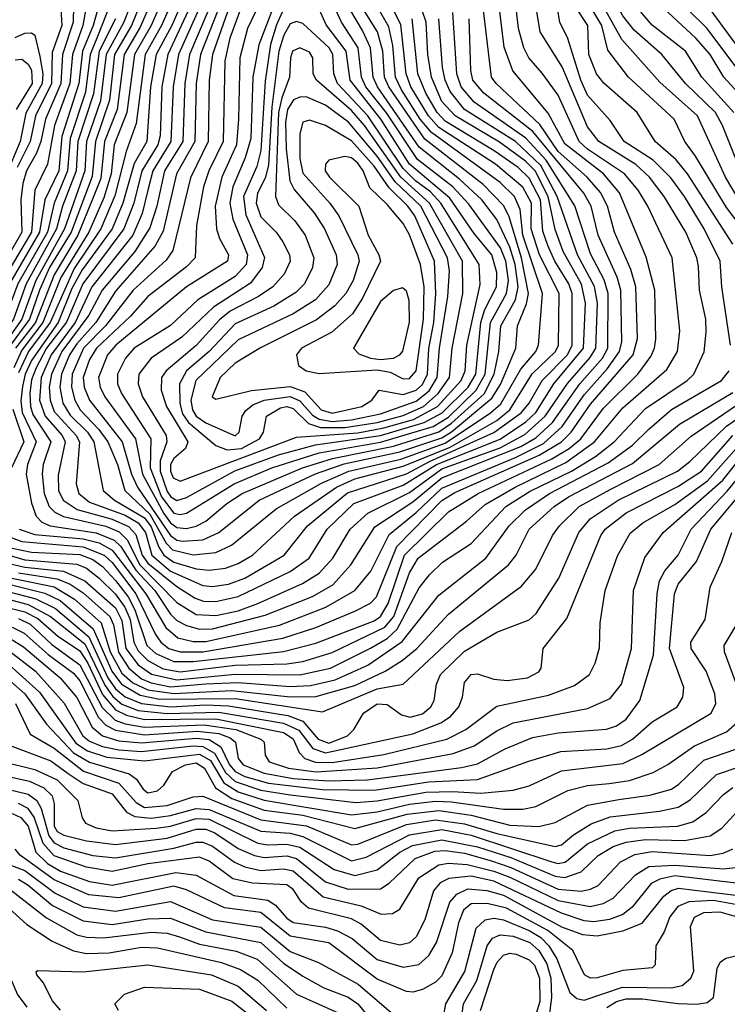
# Model space of a CAD drawing. Extents: x 997026 to 1115308, y 536381 to 619039.
# Tile 143 of 256: x 1016009 to 1018198, y 579014 to 582063. Entities that reach past the tile are written whole.
import ezdxf

# ---------------------------------------------------------------- set-up
doc = ezdxf.new("R2010")
doc.units = 0

msp = doc.modelspace()

# ---------------------------------------------------------------- linework, layer by layer
at = {"layer": '0CON20XD'}
for points in [[(1018258.9, 581938.9), (1018145, 582094.8), (1018044.1, 582184.1), (1018013.7, 582236.3), (1017983.7, 582303.7), (1017885.5, 582395), (1017852.8, 582435), (1017830.1, 582480.1), (1017801.9, 582561.9), (1017782.5, 582595), (1017661.2, 582695), (1017498.3, 582798.3), (1017392, 582945), (1017377.5, 582975), (1017366.6, 583065), (1017339.1, 583155), (1017375, 583263), (1017395, 583300.7), (1017405, 583309.1), (1017425, 583311.9), (1017535, 583292.7), (1017709, 583289)], [(1018218.1, 581775), (1018119.3, 581885), (1018068.3, 581965), (1017965, 582046), (1017898.5, 582125), (1017882.7, 582157.3), (1017876.5, 582225), (1017866, 582255), (1017834.3, 582305), (1017761.4, 582381.4), (1017692.1, 582495), (1017555, 582623), (1017432.1, 582722.1), (1017389.1, 582765)], [(1018242.6, 581585), (1018183.2, 581735), (1018161.4, 581775), (1018068.5, 581865), (1017994.8, 581955), (1017910, 582030), (1017875, 582074.8), (1017831.3, 582155), (1017825.1, 582225), (1017814.9, 582255), (1017745, 582336.8), (1017695, 582406.8)], [(1016340.9, 582245), (1016249.2, 582010.8), (1016227, 581955), (1016211.9, 581838.1), (1016164.3, 581695), (1016157, 581595), (1016115.7, 581494.3), (1016094.7, 581405), (1016003.2, 581245), (1015958.6, 581125), (1015892.8, 581035), (1015830.3, 580885), (1015824.5, 580845), (1015838.9, 580765), (1015787.9, 580675), (1015768.4, 580605), (1015769.6, 580565), (1015794.6, 580465.4)], [(1016845, 582238.2), (1016748, 581985), (1016729.4, 581885), (1016723.5, 581695), (1016706.7, 581635), (1016667.7, 581545), (1016658.6, 581495), (1016667.6, 581445), (1016713.2, 581335), (1016709.7, 581305), (1016675, 581267.4), (1016559.4, 581195), (1016475, 581115.2), (1016363.2, 581045), (1016336.3, 581015), (1016310.9, 580965), (1016311.6, 580935), (1016323.7, 580905), (1016414.6, 580765), (1016412.3, 580675), (1016447.3, 580585), (1016485, 580534.3), (1016505, 580530)], [(1018233.8, 581903.8), (1018135.4, 582035.4), (1018015.2, 582155.2), (1017997.2, 582187.2), (1017982.8, 582235)], [(1016373.1, 582165), (1016330.4, 582055), (1016275.8, 581955), (1016258.8, 581811.2), (1016215.5, 581685), (1016209.8, 581595), (1016147.3, 581415), (1016058.6, 581255), (1016014.9, 581135), (1015943.6, 581035)], [(1016781.9, 582178.1), (1016713.8, 582035), (1016689.4, 581945), (1016685.7, 581754.3), (1016679.8, 581675), (1016633.5, 581575), (1016613, 581485), (1016617, 581415), (1016626.5, 581385), (1016654.3, 581335), (1016651.9, 581315), (1016524.3, 581235), (1016305.7, 581055), (1016280.1, 581025), (1016252.4, 580955), (1016257.6, 580925), (1016272.4, 580895), (1016366.7, 580765), (1016388.1, 580655), (1016455, 580533.2), (1016475, 580504.7), (1016495, 580489.7), (1016525, 580487.6)], [(1016545, 580405.9), (1016615, 580412.4), (1016664.4, 580435.6), (1016802.1, 580547.9), (1016942.6, 580627.4), (1017027, 580665), (1017188.1, 580701.9), (1017325, 580751.4), (1017465.7, 580845), (1017496.7, 580873.3), (1017559.4, 580980.6), (1017605.2, 581035), (1017614.2, 581055), (1017626.4, 581215), (1017564.8, 581395), (1017557.3, 581475), (1017539.1, 581515), (1017495, 581558.6), (1017282.9, 581712.9), (1017247.2, 581755), (1017189.8, 581845), (1017171.7, 581885), (1017162.7, 581982.7), (1017150.3, 582040.3), (1017074.4, 582175)], [(1016595, 580358.1), (1016645, 580364.6), (1016685, 580378.3), (1016728.8, 580405), (1016858.8, 580525), (1016989.2, 580615), (1017045, 580641.2), (1017195, 580679.6), (1017340.7, 580739.3), (1017485, 580822), (1017525.3, 580855), (1017594.4, 580965.6), (1017666.2, 581035), (1017675.9, 581055), (1017677.8, 581215), (1017616.6, 581335), (1017591.4, 581415), (1017591.9, 581495), (1017565, 581544.3), (1017480.6, 581615), (1017305, 581728.9), (1017273.1, 581765), (1017218.7, 581855), (1017204.4, 581895), (1017188, 582048), (1017123.9, 582175)], [(1015936.2, 580416.2), (1016025, 580390.4), (1016185, 580377), (1016215, 580363.9), (1016255, 580332.8), (1016305, 580283.9), (1016333.9, 580243.9), (1016350.1, 580205), (1016361.9, 580135), (1016375, 580107.9), (1016405, 580078.4), (1016452.7, 580052.7), (1016505, 580043.5), (1016675, 580064.3), (1016835, 580068.4), (1016885, 580075.5), (1016975, 580103.3), (1017138.6, 580181.4), (1017165.9, 580215), (1017215, 580349.7), (1017241.6, 580395), (1017390.5, 580509.5), (1017448.5, 580561.5), (1017541.4, 580615), (1017698.2, 580691.8), (1017787.4, 580755), (1017875, 580860.5), (1018010.5, 580979.5), (1018043.6, 581035), (1018051.1, 581098.9), (1018027.3, 581325), (1017952.4, 581485), (1017921.8, 581535), (1017880.2, 581585), (1017765, 581662), (1017739.7, 581685), (1017675, 581828.8), (1017625, 581896.8), (1017584.3, 581944.3), (1017568.7, 581975), (1017551.5, 582035), (1017538.6, 582155)], [(1015949.5, 580385), (1016025, 580367.7), (1016144.6, 580354.6), (1016210, 580325), (1016305, 580241.1), (1016325, 580202.1), (1016337.1, 580115), (1016375.5, 580065), (1016416.2, 580036.2), (1016495, 580018.6), (1016675, 580036.2), (1016875, 580033.5), (1016970.6, 580055), (1017093.7, 580116.3), (1017145, 580146.5), (1017176.4, 580175), (1017245, 580303.2), (1017276.5, 580343.5), (1017317.2, 580382.8), (1017405, 580440.9), (1017512.7, 580555), (1017587.4, 580602.6), (1017715.5, 580665), (1017789.8, 580710.2), (1017848, 580755), (1017945, 580858.7), (1018073.2, 580945), (1018094.3, 580965), (1018126.2, 581033.8), (1018132.9, 581095), (1018131.5, 581135), (1018111.5, 581225), (1018108.3, 581298.3), (1018103.3, 581325), (1018069, 581405), (1018002.2, 581515), (1017957.1, 581575), (1017915, 581614.1), (1017800.5, 581685), (1017765, 581730.7), (1017686.6, 581916.6), (1017618.5, 582025), (1017599, 582145)], [(1016221.9, 582145), (1016204.4, 582045), (1016172, 581955), (1016164.1, 581865), (1016137.6, 581795), (1016116.6, 581735), (1016094.5, 581615.5), (1016055.1, 581534.9), (1016045.1, 581405), (1015950.1, 581245)], [(1015965.5, 580465), (1016015, 580447), (1016205, 580430.6), (1016270.4, 580405), (1016295, 580381.7), (1016367.8, 580285), (1016428.9, 580158.9), (1016445.7, 580135), (1016469.8, 580115), (1016505, 580104.8), (1016575, 580104.8), (1016822.4, 580147.6), (1016925, 580180.8), (1017045, 580230.9), (1017093.7, 580256.3), (1017113, 580275), (1017175, 580431.6), (1017315, 580574), (1017355, 580598.1), (1017616.2, 580713.8), (1017684.4, 580755), (1017715.1, 580785), (1017775, 580872), (1017907, 581025), (1017919.7, 581075), (1017915.3, 581235.3), (1017899.2, 581289.2), (1017849, 581405), (1017827.2, 581485), (1017805, 581527.9), (1017764.6, 581575), (1017675, 581654.9), (1017618.3, 581738.3), (1017483, 581865), (1017468.8, 581885), (1017438.3, 582135)], [(1016399, 582155), (1016354.5, 582045), (1016302.2, 581955), (1016286.7, 581813.3), (1016243, 581685), (1016232.8, 581577.2), (1016168.2, 581405), (1016101.3, 581295), (1016069.8, 581225), (1016039.3, 581135), (1015973.5, 581046.5)], [(1016259.9, 582130.1), (1016235.7, 582045), (1016203.3, 581965), (1016191.8, 581865), (1016138.6, 581701.4), (1016129.9, 581595), (1016086, 581505), (1016070.3, 581405), (1015976.9, 581245)], [(1016458.5, 582145), (1016414.9, 582045), (1016364, 581955), (1016340.3, 581775), (1016300.6, 581675), (1016291.4, 581585), (1016268.5, 581511.5), (1016222.8, 581405), (1016136, 581264), (1016080.1, 581125), (1016015, 581039.6), (1015990.1, 580985)], [(1016426.2, 582145), (1016381, 582039), (1016331.7, 581955), (1016310.5, 581785), (1016270.6, 581685), (1016259.2, 581570.8), (1016218.2, 581468.2), (1016188.7, 581395), (1016115, 581272.5), (1016057.4, 581125), (1015995.3, 581045)], [(1016495.7, 582155), (1016447, 582045), (1016396.4, 581955), (1016369, 581741), (1016337.7, 581655), (1016302.9, 581517.1), (1016260.1, 581415), (1016177.3, 581292.7), (1016103, 581125), (1016035.5, 581035), (1016005, 580968.8)], [(1016522.8, 582145), (1016479.6, 582045), (1016431.3, 581955), (1016413, 581855), (1016402.1, 581685), (1016362.6, 581617.4), (1016328.1, 581495), (1016294.6, 581415), (1016202.4, 581287.6), (1016170.2, 581229.8), (1016127.2, 581125), (1016045, 581007.8), (1016025.6, 580965), (1016017, 580927), (1016012.3, 580882.3), (1016016.5, 580846.5), (1016059.3, 580755), (1016033, 580685), (1016029.1, 580655), (1016045.3, 580565.3), (1016059.1, 580525), (1016076.9, 580506.9), (1016102.7, 580495), (1016245, 580473.6), (1016301.3, 580451.3), (1016321.2, 580431.2), (1016367.7, 580357.7), (1016426.2, 580295), (1016475, 580221.6), (1016495, 580202.5), (1016525, 580186.5), (1016565, 580175.3), (1016605, 580176.8), (1016768.5, 580218.5), (1016915, 580276.5), (1016977.3, 580312.7), (1017033, 580375), (1017107.7, 580492.3), (1017225, 580569.6), (1017315, 580644.3), (1017559.1, 580740.9), (1017605, 580767.4), (1017656.9, 580815), (1017741.1, 580935), (1017811.6, 581015), (1017828.2, 581045), (1017829.7, 581215), (1017817.2, 581257.2), (1017775, 581337.7), (1017726.1, 581486.1), (1017637.2, 581627.2), (1017575, 581696.2), (1017415, 581807.1), (1017374.3, 581855), (1017361.4, 581895), (1017348.3, 582085)], [(1016550, 582135), (1016466.5, 581955), (1016448.2, 581855), (1016442.7, 581702.7), (1016436, 581675), (1016386.9, 581595), (1016361.5, 581495), (1016330.8, 581415), (1016204.3, 581245), (1016153.9, 581126.1), (1016091.8, 581045), (1016059.3, 580985), (1016045, 580947.4), (1016039.5, 580905), (1016041.6, 580865), (1016049.7, 580839.7), (1016104.9, 580755), (1016081.2, 580685), (1016077.7, 580655), (1016084.2, 580595), (1016100.3, 580555), (1016117.2, 580537.2), (1016143.9, 580523.9), (1016275, 580494.2), (1016316.8, 580476.8), (1016341.6, 580451.6), (1016380.1, 580375), (1016495, 580258.3), (1016555, 580220.5), (1016615, 580217.2), (1016685, 580232.6), (1016744.9, 580255.1), (1016883.2, 580316.8), (1016935, 580348.8), (1016977.9, 580395), (1017030.9, 580485), (1017085.2, 580535), (1017215, 580598.9), (1017315, 580671.4), (1017495, 580737.2), (1017571.5, 580778.5), (1017634.5, 580835), (1017703.6, 580936.4), (1017773.4, 581016.6), (1017790.6, 581045), (1017796.2, 581185), (1017786.8, 581236.8), (1017734.1, 581335), (1017671.7, 581515), (1017621.1, 581611.1), (1017542.9, 581685), (1017385, 581784.2), (1017339.9, 581839.9), (1017324.9, 581875), (1017317, 581915), (1017305.8, 582065.8)], [(1016580.6, 582135), (1016500.4, 581955), (1016483.3, 581855), (1016476.2, 581685), (1016420.9, 581595), (1016405.2, 581534.8), (1016387.2, 581462.8), (1016358.3, 581395), (1016231.3, 581235), (1016179.9, 581125), (1016105.6, 581025), (1016074.8, 580955), (1016069.8, 580885), (1016087.1, 580835), (1016139.6, 580775), (1016149.8, 580755), (1016127.3, 580652.7), (1016128.6, 580605), (1016142.7, 580575), (1016186, 580546), (1016295, 580515.9), (1016345, 580493), (1016368.3, 580468.3), (1016387.2, 580405), (1016405, 580379.5), (1016495, 580307.8), (1016551.5, 580271.5), (1016577.5, 580262.5), (1016615, 580261.2), (1016685, 580276.5), (1016845, 580354.3), (1016904.5, 580395.5), (1016959.8, 580485), (1017042.5, 580565), (1017195, 580621.7), (1017297.7, 580685), (1017495, 580763.5), (1017575, 580817.4), (1017605, 580846.7), (1017661.6, 580935), (1017753.4, 581045), (1017759.4, 581185), (1017746.8, 581243.2), (1017689.9, 581345), (1017665, 581413.2), (1017644.1, 581515), (1017603.1, 581595), (1017573.1, 581625), (1017493.4, 581683.4), (1017355.4, 581765), (1017315, 581809.8), (1017282.3, 581885), (1017271.3, 581955), (1017266.4, 582055), (1017232.4, 582155)], [(1016614.5, 582145), (1016533.8, 581955), (1016519.5, 581865), (1016512.9, 581685), (1016456.8, 581595), (1016433.1, 581485), (1016411.7, 581418.3), (1016364.4, 581345), (1016263.3, 581225), (1016222.5, 581147.5), (1016138.9, 581035), (1016106.7, 580965), (1016099.8, 580925), (1016102.4, 580885), (1016115, 580849), (1016183.4, 580775), (1016194, 580755), (1016183.1, 580625), (1016191.2, 580595), (1016225, 580568.6), (1016335, 580528), (1016375.1, 580505), (1016398.3, 580475), (1016417.8, 580405), (1016475, 580355.2), (1016575, 580310.8), (1016605, 580307.6)], [(1016512.1, 580447.9), (1016575, 580452.4), (1016624.3, 580475), (1016749.8, 580575), (1016923.8, 580656.2), (1017012.6, 580687.4), (1017185, 580724.4), (1017315, 580767.6), (1017345, 580786.3), (1017469.8, 580890.2), (1017496.6, 580933.4), (1017543.9, 581045), (1017548.8, 581115), (1017577, 581183), (1017582.5, 581215), (1017561.3, 581325), (1017522.5, 581452.5), (1017506.7, 581486.7), (1017442.8, 581552.8), (1017262.5, 581692.5), (1017150.2, 581855), (1017137.3, 581885), (1017132.2, 581965), (1017115.2, 582025.2), (1017041.3, 582145)], [(1018207.8, 581055), (1018181.2, 581235), (1018175.5, 581315), (1018125.8, 581415), (1018065.4, 581515), (1018022.7, 581572.7), (1017968.1, 581628.1), (1017878.9, 581685), (1017835, 581750), (1017765, 581829), (1017744.3, 581875), (1017704.4, 582004.4), (1017679.4, 582055), (1017663.3, 582153.3)], [(1018259.9, 581395), (1018195, 581481.2), (1018099.9, 581639.9), (1018066.5, 581685), (1018033.3, 581755), (1017892.3, 581885), (1017828.7, 581968.7), (1017809.6, 582045), (1017755.5, 582135)], [(1018235, 581504), (1018191.8, 581575), (1018105.5, 581765), (1017989.1, 581869.1), (1017871, 582001), (1017792.6, 582145)], [(1016175.5, 582105.5), (1016173.9, 582055), (1016141.5, 581955), (1016136.1, 581865), (1016088.9, 581755), (1016074.4, 581685.6), (1016061, 581649), (1016029.5, 581595), (1016018.2, 581555), (1016012.3, 581505), (1016015.2, 581405), (1015910.6, 581225)], [(1016635, 582126.1), (1016568.1, 581955), (1016554.7, 581865), (1016550.1, 581685), (1016493.5, 581585), (1016452.2, 581407.7), (1016427.7, 581362.3), (1016305, 581222.2), (1016243.8, 581125), (1016185, 581059.1), (1016163.1, 581025), (1016137.5, 580965), (1016132.3, 580925), (1016142.4, 580875), (1016165, 580838), (1016218.4, 580785), (1016237.9, 580755), (1016267.3, 580605), (1016301.9, 580575), (1016395, 580519.8), (1016415, 580492.5), (1016439, 580429), (1016455, 580404.5), (1016485, 580382.5), (1016555, 580362.3), (1016595, 580358.1)], [(1016657.3, 582105), (1016605.3, 581955), (1016594.9, 581875), (1016591.8, 581685), (1016537.5, 581572.5), (1016482.2, 581347.8), (1016461.6, 581318.4), (1016359.4, 581225), (1016273.9, 581115), (1016205.7, 581045), (1016170.5, 580965), (1016168.4, 580925), (1016179.2, 580885), (1016195.8, 580855), (1016253.9, 580793.9), (1016281.1, 580755), (1016311, 580685), (1016333.8, 580605), (1016411.7, 580531.7), (1016461.6, 580441.6), (1016481, 580421), (1016545, 580405.9)], [(1016495, 580573.9), (1016525, 580583.6), (1016674.4, 580665.6), (1016809.8, 580715), (1016923.8, 580746.2), (1017124.8, 580775.2), (1017260.1, 580815), (1017316, 580845), (1017396.1, 580925), (1017419.6, 580965), (1017435.4, 581125), (1017447.7, 581165), (1017484, 581235), (1017485, 581280), (1017469.4, 581335), (1017415, 581400.5), (1017339.6, 581509.6), (1017214.9, 581615), (1017126, 581755), (1017030.6, 581875), (1017018.7, 581965), (1016957.2, 582047.2), (1016923, 582123)], [(1016525, 580487.6), (1016555, 580494.4), (1016585, 580509.8), (1016649.8, 580565), (1016697.3, 580595), (1016883.4, 580675), (1016976.1, 580703.9), (1017165, 580742), (1017305, 580786.3), (1017345, 580813), (1017445.5, 580904.5), (1017476.6, 580965), (1017491.4, 581035), (1017496.8, 581115), (1017542.4, 581195), (1017550.4, 581235), (1017541.1, 581305), (1017525, 581357.8), (1017485, 581444.4), (1017438.1, 581505), (1017369.1, 581569.1), (1017245, 581667.6), (1017115.8, 581855), (1017102, 581885), (1017094, 581975), (1017069.4, 582029.4), (1017013.2, 582123.2)], [(1018215, 581367.8), (1018074.9, 581585), (1018039.2, 581629.2), (1017974.8, 581685), (1017919.3, 581775), (1017816.2, 581866.2), (1017792.9, 581895), (1017769.6, 581955), (1017766.7, 582045), (1017725.9, 582105.9)], [(1018100, 582005), (1017973, 582125)], [(1015985, 580426.1), (1016045, 580413.6), (1016195, 580406.7), (1016235, 580391.1), (1016265, 580369.8), (1016305, 580326.2), (1016344.2, 580275), (1016364.9, 580235.1), (1016401.6, 580125), (1016430.3, 580100.3), (1016485, 580074.8), (1016545.1, 580074.9), (1016825, 580106.5), (1016925, 580132.2), (1017105, 580201.5), (1017124.9, 580215.1), (1017148.3, 580255), (1017198.9, 580405), (1017335, 580538.3), (1017426.7, 580595), (1017655, 580702.7), (1017708.6, 580735), (1017744.6, 580765), (1017815, 580859.7), (1017920.5, 580965), (1017960.8, 581019.2), (1017972.9, 581045), (1017976.4, 581073.6), (1017973.9, 581225), (1017947.2, 581327.2), (1017863.8, 581526.2), (1017815.2, 581585), (1017695, 581678.3), (1017643.1, 581773.1), (1017534.4, 581904.4), (1017507.9, 581977.9), (1017493.5, 582096.5)], [(1016136, 582096), (1016138.8, 582045), (1016109, 581961), (1016107.3, 581865), (1016058, 581765), (1016041.5, 581685), (1016000.9, 581605)], [(1016691.6, 582095), (1016658.9, 582005), (1016643.4, 581935), (1016637.9, 581685), (1016594.2, 581595), (1016577.7, 581545), (1016555.9, 581425), (1016551.3, 581325), (1016525, 581297.3), (1016405, 581205.5), (1016351.1, 581145), (1016246.7, 581045), (1016225, 581010.5), (1016204.7, 580955), (1016207.8, 580925), (1016224.9, 580885), (1016326, 580755), (1016354.9, 580654.9), (1016372.9, 580615), (1016475, 580465.7), (1016495, 580451.3), (1016512.1, 580447.9)], [(1016825, 582095.2), (1016802.9, 582047.1), (1016784.6, 581985.4), (1016767.6, 581872.4), (1016755, 581657.5), (1016742.1, 581607.9), (1016701.4, 581515), (1016708.2, 581458.2), (1016766.5, 581326.5), (1016758.4, 581295), (1016722.8, 581247.2), (1016607.7, 581172.3), (1016510.7, 581079.3), (1016415, 581014.3), (1016377.7, 580965), (1016375.2, 580935), (1016388.8, 580895), (1016461.3, 580775), (1016463.7, 580755), (1016443.4, 580696.6), (1016443.4, 580665), (1016465, 580602), (1016476, 580585), (1016495, 580573.9)], [(1016505, 580530), (1016525, 580534.4), (1016672.1, 580625), (1016788.8, 580675), (1016935, 580720.9), (1017125, 580754), (1017287.4, 580802.6), (1017335, 580831.7), (1017421.1, 580915), (1017448.3, 580965), (1017464.9, 581125.1), (1017515, 581214.4), (1017520.9, 581255), (1017512.6, 581315), (1017496, 581356), (1017398.3, 581491.7), (1017348.2, 581545), (1017239.4, 581629.4), (1017143.9, 581773.9), (1017079.9, 581855), (1017065.8, 581885), (1017056.1, 581975), (1017004.1, 582055), (1016985.7, 582095.7)], [(1016305.2, 582065), (1016254.1, 581965), (1016237, 581833), (1016188.5, 581685), (1016183.1, 581595), (1016140.9, 581485), (1016122.6, 581415), (1016029, 581245), (1015989.7, 581135), (1015950.4, 581079.6)], [(1016007.5, 580485), (1016055, 580468.6), (1016205, 580455.4), (1016255, 580443), (1016295, 580420.4), (1016329.7, 580375), (1016399.2, 580285), (1016460.5, 580180.5), (1016498.1, 580148.1), (1016545, 580137.1), (1016585, 580137.3), (1016812.2, 580187.8), (1016956.1, 580243.9), (1017045, 580295.2), (1017094.8, 580355), (1017151.3, 580468.7), (1017235, 580536.8), (1017315, 580612.5), (1017542.7, 580707.3), (1017629.2, 580750.8), (1017687.4, 580802.6), (1017755, 580901.4), (1017827.2, 580982.8), (1017864.7, 581035), (1017871.4, 581065), (1017868.9, 581225), (1017856.8, 581265), (1017798.6, 581395), (1017776.4, 581485), (1017754.3, 581525), (1017596.2, 581716.2), (1017445, 581835.4), (1017410.8, 581875), (1017404.4, 581905), (1017399.3, 582065)], [(1016505, 580634.1), (1016865, 580770.3), (1017055, 580783.8), (1017135, 580798.7), (1017226.7, 580825), (1017301.2, 580865), (1017374.7, 580945), (1017387.3, 580975), (1017391.7, 581055), (1017432.9, 581242.9), (1017430.4, 581305), (1017311.4, 581495), (1017279.6, 581529.6), (1017233.4, 581563.4), (1017195, 581601.6), (1017085.3, 581765.3), (1016991.9, 581865), (1016980.5, 581895), (1016977.2, 581955), (1016966, 581976), (1016885, 582050.6), (1016865, 582057.5), (1016845, 582049.4), (1016825.3, 582015), (1016810.3, 581965), (1016788.5, 581791.5), (1016778.2, 581611.8), (1016768.2, 581571.8), (1016744.7, 581525), (1016740, 581495), (1016755, 581452.1), (1016802, 581405), (1016823, 581375), (1016842.9, 581335), (1016845.6, 581315), (1016826.9, 581275), (1016791.6, 581235), (1016747.6, 581205), (1016659.7, 581160.3), (1016626.5, 581133.5), (1016555, 581053.6), (1016461.5, 580975), (1016447.5, 580955), (1016446.2, 580915), (1016462.6, 580865), (1016528.7, 580755), (1016521.2, 580735), (1016485, 580703.5), (1016475.4, 580685), (1016474.9, 580665), (1016483.9, 580643.9), (1016505, 580634.1)], [(1016605, 580307.6), (1016655, 580314.6), (1016705, 580333.6), (1016827.1, 580405), (1016899.3, 580495), (1017022.9, 580597.1), (1017205, 580656.3), (1017276.2, 580695), (1017476, 580784), (1017560.4, 580845), (1017584.7, 580875), (1017624.7, 580945), (1017703.7, 581025), (1017717.8, 581055), (1017718, 581215), (1017707.8, 581245), (1017664.7, 581314.7), (1017643, 581363), (1017627.6, 581407.6), (1017620.2, 581505), (1017585, 581571.7), (1017550.4, 581605), (1017476.9, 581656.9), (1017325, 581748.3), (1017300.1, 581775), (1017265.3, 581835), (1017240.7, 581895), (1017223.3, 582065)], [(1015995, 582007.2), (1016025, 582021), (1016045, 582021.8), (1016055, 582014.5), (1016071, 581949), (1016080.5, 581895), (1016077.7, 581865), (1016027.3, 581772.7), (1016010.3, 581685), (1015937.7, 581515)], [(1016650.4, 580730.4), (1016695, 580734.8), (1016750.6, 580765), (1016762.8, 580785), (1016772.5, 580835), (1016815, 580861.2), (1016835, 580865.3), (1016855, 580858.3), (1016901.8, 580811.8), (1016939.4, 580799.4), (1017015, 580800.2), (1017114.7, 580815), (1017195, 580837.1), (1017257.7, 580865), (1017303.8, 580905), (1017338.1, 580955), (1017346.7, 581045), (1017379.3, 581215), (1017378.2, 581315), (1017276.3, 581495), (1017187.5, 581575), (1017075.4, 581734.6), (1017035, 581781.6), (1016926.9, 581875), (1016916.8, 581895), (1016915.2, 581945), (1016905, 581961.6), (1016875, 581976), (1016852.8, 581965), (1016846, 581945), (1016843.1, 581885), (1016819.2, 581820.8), (1016809.8, 581775), (1016799.6, 581515), (1016809.2, 581489.2), (1016859.8, 581439.8), (1016891.5, 581395), (1016918.9, 581325), (1016914.8, 581295), (1016889.6, 581245), (1016862.6, 581217.4), (1016795, 581175.9), (1016675, 581120.9), (1016594.9, 581035), (1016524.9, 580975.1), (1016503.4, 580935), (1016504, 580874), (1016512.6, 580842.6), (1016530.4, 580815), (1016615, 580743.8), (1016650.4, 580730.4)], [(1018287, 581775), (1018186.8, 581885), (1018145, 581955.2), (1018100, 582005)], [(1015995, 581938.6), (1016015, 581940), (1016035, 581925.2), (1016045, 581906.3), (1016046.8, 581865), (1015997.6, 581785)], [(1016675, 580774.3), (1016687.9, 580785), (1016697.1, 580835), (1016707.8, 580852.2), (1016730.1, 580869.9), (1016765.4, 580884.6), (1016845, 580896.3), (1016875, 580882.6), (1016915, 580837.7), (1016935.2, 580825.2), (1016975, 580818.8), (1017035, 580824), (1017125, 580841.7), (1017235, 580881.5), (1017275, 580913.9), (1017300.3, 580955), (1017307.1, 581045), (1017333.6, 581205), (1017338.3, 581285), (1017331.7, 581325), (1017249.8, 581485), (1017170.2, 581560.2), (1017115, 581640.1), (1017025.4, 581745), (1016955, 581797.6), (1016895, 581823.3), (1016875, 581823.2), (1016855.7, 581814.3), (1016837.6, 581785), (1016831.3, 581745), (1016832.8, 581662.8), (1016843.9, 581563.9), (1016857.3, 581537.3), (1016919.4, 581465), (1016951.2, 581415), (1016987.9, 581335), (1016990.5, 581305), (1016965, 581241.2), (1016924, 581195), (1016855, 581151.8), (1016685, 581071.4), (1016553.7, 580945), (1016538.6, 580885), (1016543.5, 580855), (1016554.9, 580835), (1016585, 580814.5), (1016675, 580774.3)], [(1016975, 580844.6), (1017067.3, 580865), (1017098.2, 580885), (1017121.2, 580915), (1017195, 580901.7), (1017234.8, 580915), (1017255, 580933.3), (1017270.5, 580965), (1017274, 581044), (1017289.5, 581125), (1017295.8, 581215), (1017292, 581315), (1017231.6, 581455), (1017209.8, 581485), (1017151.6, 581541.6), (1017105, 581608.9), (1017035, 581687.6), (1016955, 581734.8), (1016905, 581752), (1016884.3, 581745.7), (1016875, 581708.8), (1016875, 581633.3), (1016885, 581587.6), (1016968.5, 581495), (1016995.5, 581455.5), (1017054.8, 581335), (1017058.9, 581315), (1017040.8, 581255), (1017018, 581215), (1016983.9, 581176.1), (1016926.9, 581133.1), (1016753.9, 581046.1), (1016675, 580999.1), (1016629.1, 580955), (1016604.5, 580895), (1016615, 580887.5), (1016726, 580914), (1016845, 580926.3), (1016890.6, 580910.6), (1016941.1, 580855), (1016975, 580844.6)], [(1017195, 580950.6), (1017215, 580951.2), (1017235.3, 580975), (1017258.4, 581135), (1017260.3, 581235), (1017249, 581305), (1017215, 581396), (1017195, 581431.2), (1017145, 581490.6), (1017091.5, 581541.5), (1017071.1, 581595), (1017055, 581618.6), (1017035, 581634.6), (1017015, 581639.4), (1016965, 581627.2), (1016954.7, 581615), (1016953.9, 581595), (1016966.7, 581575), (1017058.2, 581485), (1017086.6, 581395), (1017120.2, 581335), (1017124.8, 581315), (1017069.4, 581200.6), (1017038.4, 581151.6), (1016974.7, 581095.3), (1016880.4, 581045), (1016864.5, 581024.5), (1016871.7, 580991.7), (1016895, 580975.5), (1016935, 580966.8), (1017115, 580978.4), (1017155, 580970.8), (1017195, 580950.6)], [(1017125, 581010.1), (1017165, 581014.4), (1017185, 581024.4), (1017193.7, 581036.3), (1017215, 581126.2), (1017213.6, 581193.6), (1017205, 581221.9), (1017192.8, 581232.8), (1017165, 581223.8), (1017125, 581189.6), (1017041.8, 581045), (1017057.6, 581027.6), (1017094.2, 581014.2), (1017125, 581010.1)], [(1016005, 580349.8), (1016125, 580331.7), (1016164.5, 580315), (1016205, 580287.9), (1016287.5, 580215), (1016298.6, 580188.6), (1016313.8, 580103.8), (1016346.2, 580055), (1016385, 580022), (1016415, 580009.1), (1016475, 579997.2), (1016584.3, 580005.7), (1016685, 580009.9), (1016845, 579997.7), (1016908.6, 580001.4), (1016985, 580018.6), (1017085.7, 580064.3), (1017192.3, 580137.7), (1017305, 580281.1), (1017451.1, 580395), (1017522.8, 580495), (1017573, 580545), (1017648.1, 580595), (1017829.5, 580690.5), (1017904.1, 580745), (1017955, 580794.8), (1018025, 580855.4), (1018179.5, 580945), (1018203.8, 580975)], [(1015965, 580337.8), (1016115, 580306.5), (1016178.4, 580268.4), (1016260.7, 580195), (1016288.9, 580105), (1016325, 580038.9), (1016359.1, 580009.1), (1016405, 579987.2), (1016485, 579976), (1016665.1, 579985.1), (1016845, 579965.7), (1016925, 579967.3), (1017045, 580001), (1017138.8, 580045), (1017192.1, 580077.9), (1017237, 580115), (1017335, 580222.2), (1017521.1, 580375), (1017544.8, 580405), (1017585.2, 580485), (1017662.1, 580555), (1017706.8, 580585), (1017905, 580688.4), (1018050, 580810), (1018215, 580908.5)], [(1016441.2, 579958.8), (1016675, 579960.3), (1016945, 579919.4), (1017115, 579990.8), (1017194.5, 580005.5), (1017370.4, 580169.6), (1017561.4, 580308.6), (1017605, 580361.5), (1017656.6, 580465), (1017678.4, 580495), (1017740, 580555), (1017835, 580607.9), (1017986.5, 580685), (1018086.5, 580773.5), (1018248.5, 580885)], [(1017217.1, 579902.9), (1017255, 579912.7), (1017280.4, 579935), (1017291.3, 579955), (1017298.5, 580005), (1017311, 580035), (1017385, 580107), (1017485, 580165.6), (1017585, 580204.7), (1017606.3, 580223.7), (1017677, 580333), (1017738.1, 580475), (1017773.3, 580516.7), (1017859.8, 580575), (1018044, 580665), (1018082.4, 580695), (1018195, 580804.4), (1018301.6, 580878.4)], [(1015987, 580857), (1016021, 580755), (1015983.3, 580675)], [(1015890, 580290), (1016035, 580251.6), (1016104.2, 580214.2), (1016209.7, 580129.7), (1016271.9, 580001.9), (1016296.5, 579966.5), (1016325, 579942.7), (1016375, 579923.5), (1016465, 579914.6), (1016625, 579918.3), (1016825, 579884.4), (1016872.2, 579862.2), (1016915.9, 579805.9), (1016955, 579792.1), (1017225, 579851.1), (1017311.6, 579885), (1017341.3, 579905), (1017367.3, 579935), (1017378.5, 579965), (1017385, 580010), (1017405, 580035.3), (1017425, 580036.6), (1017475, 580020.6), (1017516.9, 580016.9), (1017579.2, 580025), (1017615, 580042.9), (1017622.1, 580055), (1017627.9, 580115), (1017701.6, 580208.4), (1017806.7, 580465), (1017820, 580485), (1017885, 580535.1), (1018045, 580617.2), (1018118, 580665), (1018215.1, 580774.9)], [(1015884.4, 580264.4), (1016025, 580229.3), (1016065, 580208.5), (1016125.2, 580155.2), (1016195, 580108), (1016219.8, 580069.8), (1016265, 579973.3), (1016305.2, 579925.2), (1016338.6, 579908.6), (1016395, 579895.5), (1016615, 579897.9), (1016825, 579855.8), (1016855, 579835.4), (1016873.2, 579793.2), (1016890.7, 579775), (1016923.8, 579763.8), (1016975, 579762.8), (1017135, 579787.1), (1017330.4, 579835), (1017388.8, 579865), (1017485, 579937.1), (1017645, 579971.5), (1017725, 580000.5), (1017771.1, 580035), (1017789.5, 580070.5), (1017802.2, 580117.8), (1017804.7, 580195), (1017819.8, 580295), (1017857.8, 580402.2), (1017897.2, 580472.8), (1017936.7, 580505), (1018035, 580561.2), (1018136.7, 580635), (1018235, 580745.6)], [(1016005, 580207.9), (1016040.9, 580190.9), (1016107.7, 580127.7), (1016195, 580065.1), (1016263.3, 579933.3), (1016304.1, 579894.1), (1016335, 579882.5), (1016395, 579872.3), (1016579.4, 579879.4), (1016676.8, 579865), (1016754.8, 579835), (1016764.7, 579825), (1016768.2, 579785), (1016780.9, 579765), (1016840, 579745), (1016926.1, 579733.9), (1017115, 579746), (1017350.1, 579789.9), (1017415, 579813.6), (1017485, 579860.4), (1017535.1, 579884.9), (1017765, 579929.6), (1017835, 579960.3), (1017870, 580005), (1017901.4, 580115), (1017907.1, 580295), (1017942.2, 580397.8), (1017999.2, 580475), (1018183.6, 580636.4), (1018232.1, 580697.9)], [(1015985, 580181.3), (1016022.5, 580162.5), (1016096.5, 580096.5), (1016175, 580039.5), (1016195, 580015.1), (1016252.1, 579902.1), (1016275, 579877.8), (1016305, 579862.3), (1016395, 579848.6), (1016559.2, 579859.2), (1016625, 579851.9), (1016659.4, 579839.4), (1016676.2, 579825), (1016684.4, 579775), (1016699.6, 579755), (1016765, 579729.3), (1016855, 579713), (1016964.4, 579705.6), (1017085, 579708.8), (1017375, 579746.6), (1017425, 579758.5), (1017510.4, 579805), (1017595, 579839.7), (1017675, 579854.2), (1017823.9, 579866.1), (1017855, 579876.1), (1017885, 579896.6), (1017927.1, 579955), (1017969.4, 580095), (1017980.8, 580285), (1017988.5, 580325), (1018004.4, 580355.6), (1018046.3, 580405), (1018085.7, 580485), (1018197.6, 580602.4), (1018247.7, 580665)], [(1015977.3, 580147.3), (1016020.4, 580120.4), (1016134.2, 580024.2), (1016185, 579964.1), (1016232.4, 579872.4), (1016265.2, 579845.2), (1016315, 579830.1), (1016385, 579823.5), (1016555, 579837.8), (1016595, 579833.8), (1016631.2, 579811.2), (1016657.7, 579755), (1016675, 579734.3), (1016705, 579718.9), (1016778.4, 579698.4), (1016945, 579679.1), (1017106.4, 579676.4), (1017273.1, 579703.1), (1017425, 579710.3), (1017583.6, 579766.4), (1017683.1, 579796.9), (1017825, 579804.6), (1017870.8, 579815), (1017904.8, 579835), (1017965, 579888.8), (1018043.2, 579935), (1018060.6, 579965), (1018063.2, 579995), (1018018.9, 580115), (1018034, 580285), (1018045.6, 580315), (1018102.8, 580385), (1018146.6, 580485), (1018264.3, 580625.7)], [(1015967.2, 580115), (1016057.5, 580045), (1016146.4, 579946.4), (1016203.8, 579845), (1016225, 579829), (1016265, 579812.3), (1016315, 579801.4), (1016385, 579796.7), (1016545, 579813.8), (1016575, 579812), (1016610.9, 579790.9), (1016645, 579731.8), (1016675, 579704.1), (1016755, 579676.6), (1016845, 579662.2), (1017048.5, 579638.5), (1017115, 579643.4), (1017265, 579670.6), (1017347.4, 579672.6), (1017435, 579667.7), (1017535, 579676.5), (1017585, 579690.6), (1017685, 579736.5), (1017875, 579759.7), (1017933.1, 579786.9), (1018148.1, 579915), (1018162.4, 579945), (1018159, 579975), (1018132.4, 580045), (1018086.2, 580115), (1018085.3, 580135), (1018129.7, 580205), (1018144.7, 580305), (1018180.7, 580385), (1018211.5, 580475)], [(1015916.7, 580306.7), (1016058.9, 580268.9), (1016119.2, 580239.2), (1016222.1, 580152.1), (1016281.7, 580025), (1016305, 579990.7), (1016335, 579965.9), (1016385, 579945.1), (1016475, 579935.3), (1016585, 579941.2), (1016655, 579938.2), (1016838.3, 579908.3), (1016885, 579890.8), (1016932.1, 579835), (1016965, 579822.8), (1017022.3, 579845), (1017042.5, 579865), (1017072.6, 579915), (1017115, 579944.2), (1017145, 579941.9), (1017189.7, 579909.7), (1017217.1, 579902.9)], [(1015945, 580321.5), (1016086.7, 580286.7), (1016134.2, 580264.2), (1016236.2, 580176.2), (1016293.9, 580045), (1016323.4, 580005), (1016381, 579971), (1016441.2, 579958.8)], [(1018245.2, 579955), (1018189, 580105), (1018187.7, 580125), (1018242.1, 580215)], [(1015965, 580075.7), (1016070.3, 579980.3), (1016182.7, 579822.7), (1016218.6, 579798.6), (1016278.7, 579778.7), (1016395, 579768), (1016565, 579788.6), (1016598.5, 579768.5), (1016639.8, 579699.8), (1016685, 579672), (1016765, 579645.8), (1017035, 579600.5), (1017115, 579609.8), (1017215, 579633.6), (1017295, 579642.4), (1017345, 579640.7), (1017505, 579617.9), (1017565, 579618.4), (1017605, 579626.6), (1017704.4, 579675.6), (1017765, 579690.8), (1017832.7, 579697.3), (1017895, 579706.9), (1017968.2, 579731.8), (1018013.8, 579756.2), (1018095.9, 579814.1), (1018195, 579857.5), (1018237.1, 579895)], [(1015935, 580053.7), (1016025, 579974.9), (1016091.4, 579881.4), (1016175, 579792.7), (1016225, 579763.4), (1016347.3, 579727.3), (1016370.4, 579710.4), (1016390.4, 579680.4), (1016405, 579668.7), (1016434.5, 579675), (1016455, 579691.9), (1016481.5, 579735), (1016521.1, 579755), (1016555, 579761), (1016580.1, 579745), (1016614.2, 579684.2), (1016665, 579651.5), (1016765, 579614.9), (1016885, 579599.8), (1017045, 579558.3), (1017207.7, 579602.3), (1017305, 579613.6), (1017405, 579599.3), (1017525, 579568.5), (1017615, 579564), (1017665, 579576.4), (1017765, 579630.8), (1017862, 579648), (1017958.3, 579661.7), (1018025, 579680.4), (1018047.6, 579695), (1018125, 579769.7), (1018257.5, 579815)], [(1015995.7, 579945), (1016040.7, 579850.7), (1016115, 579806.9), (1016205.8, 579735.8), (1016315, 579698.4), (1016368.7, 579638.7), (1016395, 579623.2), (1016465, 579629.3), (1016545, 579656), (1016575, 579657.9), (1016754.9, 579584.9), (1016896, 579566), (1017035, 579507.5), (1017055, 579509.6), (1017205, 579570.3), (1017295, 579584.5), (1017385, 579572.5), (1017485, 579542.4), (1017665, 579502.9), (1017685, 579507.1), (1017721.8, 579538.2), (1017777.1, 579572.9), (1017835, 579594.1), (1017988.3, 579611.7), (1018046, 579624), (1018082.8, 579647.2), (1018164.7, 579725.3), (1018314.4, 579775.6)], [(1015976, 579816), (1016105, 579767.7), (1016158.1, 579728.1), (1016205, 579697.1), (1016294.3, 579665), (1016339.1, 579609.1), (1016364.9, 579594.9), (1016415, 579590), (1016475, 579598.1), (1016555, 579619.8), (1016595, 579617.4), (1016755, 579549.7), (1016845, 579544.1), (1016885, 579533.8), (1017035, 579458.1), (1017080.6, 579469.4), (1017215, 579538.7), (1017315, 579555.1), (1017405, 579537.2), (1017654.8, 579454.8), (1017675, 579449.9), (1017696.1, 579453.9), (1017765, 579511), (1017849.4, 579550.6), (1017895, 579559.1), (1018044.2, 579565.8), (1018091, 579579), (1018132.7, 579607.3), (1018186.2, 579663.8), (1018214.7, 579685.3)], [(1015955, 579765.7), (1016055, 579741.3), (1016125, 579709.2), (1016188.9, 579645), (1016201.5, 579591.5), (1016212.7, 579575), (1016245, 579560.5), (1016295, 579550.9), (1016431, 579559)], [(1015935, 579727.2), (1016039.4, 579705)], [(1015915, 579693.1), (1016035, 579664.9), (1016062, 579645), (1016075, 579619.7), (1016098.7, 579535), (1016115, 579513.9), (1016145, 579498.2), (1016235, 579474.9), (1016305, 579467.6), (1016485, 579497.1), (1016555, 579516), (1016575, 579515.3), (1016605, 579503.8), (1016673.6, 579453.6), (1016705, 579439.6), (1016755, 579428.2), (1016825, 579433.1), (1016855, 579427.2), (1016947, 579347), (1017065, 579319), (1017127, 579293), (1017162, 579295), (1017185, 579308.2), (1017243.3, 579405), (1017305, 579445.6), (1017335, 579450.4), (1017393.5, 579446.5), (1017475, 579426.3), (1017525, 579407.9), (1017675, 579334.9), (1017773.7, 579316.3), (1017814, 579326), (1017845, 579342.6), (1017914, 579415), (1017955, 579440.5), (1018035.1, 579444.9), (1018187.1, 579432.9), (1018241, 579439)], [(1016039.4, 579705), (1016083.8, 579683.8), (1016109.1, 579659.1), (1016115.7, 579635), (1016114.9, 579565), (1016125, 579548.9), (1016145, 579538), (1016215, 579520), (1016305, 579508.3), (1016465, 579528.7), (1016555, 579556.3), (1016585, 579555.8), (1016611.9, 579545), (1016685, 579496.2), (1016735, 579474.5), (1016765, 579468), (1016835, 579473), (1016864.9, 579464.9), (1016955, 579393.3), (1017025, 579370.3), (1017125, 579371.2), (1017151.5, 579388.5), (1017231.7, 579465), (1017292.5, 579487.5), (1017325, 579490.4), (1017385, 579481.5), (1017468.4, 579458.4), (1017527.6, 579437.6), (1017675, 579369.8), (1017745.6, 579364.4), (1017775, 579369.9), (1017798.1, 579381.9), (1017867.7, 579455), (1017912, 579478), (1017965, 579487), (1018145, 579474.9), (1018185, 579481.9), (1018215.1, 579494.9)], [(1018225, 579388.7), (1018035, 579411.6), (1017988.8, 579401.2), (1017962.1, 579387.9), (1017903.3, 579315), (1017875, 579292.1), (1017833.7, 579276.3), (1017785, 579269.3), (1017755, 579272.2), (1017685, 579295.7), (1017475, 579395.4), (1017405, 579410.9), (1017336.2, 579403.8), (1017309.7, 579390.3), (1017288.8, 579365), (1017261.6, 579275), (1017235, 579222.7), (1017215, 579203.9), (1017185, 579197.3), (1017125, 579211.7), (1017065, 579261.9), (1017035, 579278.9), (1016901.7, 579311.7), (1016880.1, 579330.1), (1016855, 579369), (1016835, 579383.4), (1016728.4, 579388.4), (1016667.6, 579402.4), (1016595, 579457.3), (1016565, 579469.6), (1016405, 579448.4), (1016295, 579425.1), (1016215, 579438.2), (1016115, 579473.2), (1016081.2, 579511.2), (1016052.9, 579592.9), (1016035, 579619.6), (1016005, 579635.8)], [(1016431, 579559), (1016475, 579565.1), (1016555, 579589.2), (1016595, 579587.1), (1016745, 579512.9), (1016775, 579507.5), (1016835, 579509.9), (1016875, 579500.1), (1016981.4, 579431.4), (1017045, 579412.7), (1017115, 579430.1), (1017185.1, 579484.9), (1017223.4, 579505), (1017315, 579523.1), (1017425, 579501.8), (1017528.2, 579468.2), (1017665, 579410.6), (1017695, 579406.2), (1017746, 579424), (1017798.7, 579475), (1017845, 579502.9), (1017885, 579516.1), (1017945, 579523.8), (1018065, 579521.4), (1018144.9, 579535.1), (1018180.6, 579559.4), (1018255, 579639.6)], [(1015985, 579604.3), (1016011.9, 579591.9), (1016034.7, 579565), (1016058.3, 579485), (1016095, 579450.2), (1016135, 579426.4), (1016225, 579393.6), (1016295, 579382.8), (1016491.8, 579421.8), (1016555, 579413.6), (1016670.9, 579350.9), (1016776.3, 579336.3), (1016800.4, 579320.4), (1016835, 579280.5), (1016855, 579266.8), (1016955, 579252.5), (1016991.5, 579241.5), (1017037.5, 579217.5), (1017115, 579153), (1017195, 579129), (1017243.2, 579136.8), (1017274.8, 579165), (1017298.1, 579205), (1017339.8, 579330.2), (1017360.9, 579355), (1017395, 579371), (1017454, 579366), (1017505, 579351.4), (1017685, 579254), (1017749.6, 579229.6), (1017795, 579226), (1017875, 579241.2), (1017934.9, 579265.1), (1018001.2, 579348.8), (1018024.1, 579365.9), (1018046.6, 579373.4), (1018248.7, 579348.7)], [(1015872.9, 579485), (1016025, 579427.9), (1016118.1, 579358.1), (1016205, 579315.7), (1016305, 579301.8), (1016475, 579331.8), (1016605, 579275.8), (1016755, 579252.2), (1016845, 579176.8), (1016933, 579143), (1017055.9, 579075.9), (1017158.3, 578988.3)], [(1018235, 579321), (1018155, 579334.8), (1018078.9, 579331.1), (1018045, 579316.6), (1018020, 579285), (1018002.2, 579237.8), (1017976.8, 579195), (1017974.5, 579135.5), (1017965, 579126.7), (1017875, 579118.9), (1017795, 579095.2), (1017775, 579094.8), (1017755.9, 579105), (1017719.9, 579179.9), (1017642.2, 579242.2), (1017515, 579311), (1017455, 579326.1), (1017405.6, 579324.4), (1017381.7, 579305), (1017365.8, 579265.8), (1017346.8, 579173.2), (1017315, 579101.4), (1017295, 579081.9), (1017255, 579059.1), (1017225, 579051.7), (1017205, 579053.5), (1017115, 579091.4), (1016965, 579203.7), (1016845, 579224.7), (1016755, 579297.8), (1016642.7, 579312.7), (1016525, 579368.2), (1016485, 579379.4), (1016315, 579343.1), (1016222.5, 579352.5), (1016115, 579399.4), (1016011.2, 579475), (1015994.2, 579494.2)], [(1016005, 579401.1), (1016035, 579383), (1016109.9, 579319.9), (1016205, 579272), (1016295, 579260.9), (1016405, 579278), (1016475, 579280.9), (1016585, 579237.7), (1016755, 579205.1), (1016825, 579141.3), (1016885, 579100.8), (1016949.3, 579065), (1017025, 579035.5), (1017054.4, 579015), (1017121, 578935)], [(1015975, 579372.4), (1016091.8, 579281.8), (1016185, 579229.2), (1016215, 579221.5), (1016269.2, 579219.2), (1016415, 579236.8), (1016465, 579233.7), (1016503, 579223), (1016565, 579199.7), (1016678.4, 579178.4), (1016743.7, 579153.7), (1016864.9, 579044.9), (1017003, 578983)], [(1016031.3, 579005), (1016001.8, 579045), (1015958, 579148), (1015899, 579195), (1015858.5, 579238.5), (1015808, 579275), (1015784.5, 579305), (1015782, 579335), (1015795.6, 579344.4), (1015892.6, 579347.4), (1015925, 579343), (1015965, 579320.5), (1016030.7, 579260.7), (1016108.8, 579208.8), (1016175, 579179), (1016215, 579170.9), (1016285, 579173.6), (1016385, 579191), (1016435, 579188.8), (1016632.9, 579142.9), (1016691.8, 579121.8), (1016745, 579088), (1016835, 579002.2)], [(1017311, 578925), (1017327.3, 579015), (1017385.9, 579115), (1017420.5, 579249.5), (1017448.2, 579275), (1017475, 579280.1), (1017505.2, 579274.8), (1017585, 579242.7), (1017620.6, 579220.6), (1017645.9, 579195), (1017669.9, 579155), (1017710.7, 579050.7), (1017732, 579032), (1017755, 579026.9), (1017873.4, 579066.6), (1018025, 579064.3), (1018058.3, 579071.7), (1018084.8, 579095), (1018093.8, 579116.2), (1018084, 579255), (1018096.1, 579283.9), (1018125, 579298), (1018175, 579300), (1018225, 579285.4)], [(1017369, 578925), (1017381.4, 579015), (1017422.4, 579087.6), (1017455.3, 579194.7), (1017471.8, 579218.2), (1017495, 579228.6), (1017535, 579224.7), (1017587.2, 579205), (1017615, 579180.6), (1017639.3, 579139.3), (1017652, 579095), (1017653.9, 579035), (1017637.2, 578905)], [(1017434.2, 578995), (1017475, 579121.1), (1017485.5, 579144.5), (1017505, 579165.7), (1017525, 579172), (1017545, 579169.5), (1017585, 579151.4), (1017601.8, 579135), (1017617.3, 579095), (1017617.6, 579022.4), (1017606.4, 578985)], [(1017825, 579004.3), (1017855, 579022.7), (1017885, 579030.5), (1017935, 579031.1), (1018045, 579015.8), (1018104, 579014), (1018135, 579018.9), (1018155.5, 579034.5), (1018166.6, 579125), (1018176.2, 579143.8), (1018193, 579157), (1018241.8, 579168.2)], [(1016135, 578995.9), (1016110, 579025), (1016081.4, 579081.4), (1016062, 579105), (1016060, 579115), (1016065, 579118.8), (1016205, 579114), (1016405, 579136), (1016602.1, 579105), (1016685, 579069.7), (1016772, 578995)], [(1016314.4, 578995), (1016302.9, 579015), (1016333.1, 579045), (1016395, 579066.3), (1016565, 579060.6), (1016665, 579023.3), (1016755, 578953.2)]]:
    msp.add_lwpolyline(points, dxfattribs=at)

doc.saveas('drawing.dxf')
